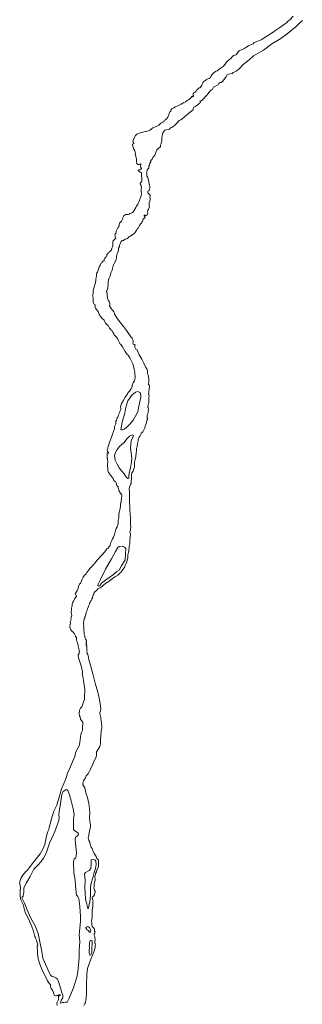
# Model space of a CAD drawing. Header units: metres. Extents: x 222609 to 404409, y 8547781 to 8795234.
# Tile 33 of 39: x 395251 to 395839, y 8597309 to 8599356. Entities that reach past the tile are written whole.
import ezdxf

# ---------------------------------------------------------------- set-up
doc = ezdxf.new("R2010")
doc.units = ezdxf.units.M
doc.layers.add('01. RIO', color=7, linetype='Continuous', lineweight=5, true_color=0x2776bb)

# ---------------------------------------------------------------- blocks, each defined once
blk = doc.blocks.new('REIORORI')
at = {"layer": '01. RIO', "color": 152, "linetype": 'Continuous', "lineweight": 15, "true_color": 0x2776bb, "flags": 128}
for points in [[(395328.7, 8597306.5), (395328.1, 8597311.2), (395328.6, 8597313.3), (395330.1, 8597316.2), (395331.2, 8597319), (395331.8, 8597321.5), (395331.5, 8597323.4), (395331.8, 8597325.4), (395332.8, 8597327.1), (395333.4, 8597327.5), (395334.1, 8597327.6), (395334.9, 8597327.8), (395334.9, 8597328.4), (395333.9, 8597328.5), (395333, 8597328.6), (395332, 8597328.4), (395331.4, 8597327.7), (395330.8, 8597327.3), (395330.1, 8597327.2), (395329.2, 8597327.5), (395328.5, 8597327.5), (395327.7, 8597327.2), (395326.9, 8597326.7), (395325.9, 8597326.5), (395325, 8597326.5), (395323.6, 8597327.1), (395322.7, 8597328.2), (395321.8, 8597330.7), (395321, 8597333.6), (395319, 8597338.1), (395316.5, 8597341.6), (395315.4, 8597344.2), (395314.8, 8597346.4), (395314.6, 8597347.8), (395315.1, 8597348.5), (395315, 8597349.3), (395314.2, 8597350.1), (395313.6, 8597350.7), (395312.6, 8597352.2), (395311.6, 8597353.9), (395308.7, 8597358), (395305.5, 8597364.3), (395297.9, 8597378.7), (395292.9, 8597392.3), (395289.1, 8597403.5), (395287.6, 8597413.8), (395288, 8597417.9), (395287.6, 8597422.1), (395286.8, 8597425.9), (395287.3, 8597429.8), (395288.1, 8597431.8), (395287.6, 8597434.3), (395287.1, 8597437.7), (395285.4, 8597442), (395284.5, 8597445), (395283.3, 8597447.7), (395282.3, 8597449.7), (395281.3, 8597452.8), (395279.7, 8597460.9), (395276.1, 8597471), (395268.4, 8597487.9), (395263, 8597498.6), (395261, 8597505.1), (395257.6, 8597516.2), (395253.3, 8597526.5), (395251.9, 8597534.1), (395251.4, 8597540.1), (395251.4, 8597546.6), (395252, 8597550.2), (395251.5, 8597556.6), (395250.6, 8597561.6), (395253, 8597570.6), (395257.2, 8597577.3), (395263.4, 8597584.8), (395266.5, 8597587.3), (395270.6, 8597592.5), (395279.5, 8597604.3), (395293.5, 8597622.1), (395299, 8597631.2), (395302.7, 8597641.5), (395304.8, 8597651.4), (395306.6, 8597659.5), (395309.1, 8597668.1), (395311.5, 8597672.3), (395312.3, 8597676.8), (395318.2, 8597699.1), (395321.8, 8597710.2), (395327.8, 8597723), (395333.9, 8597744.4), (395337.5, 8597757.2), (395342.3, 8597768), (395346.2, 8597776.2), (395347.7, 8597780), (395348.7, 8597784.2), (395350.4, 8597789.9), (395355.1, 8597799.1), (395356.4, 8597803.3), (395357.8, 8597806.6), (395365.6, 8597824), (395367.2, 8597831.9), (395368.6, 8597836.4), (395374.7, 8597846.6), (395375.6, 8597853.4), (395376.9, 8597858.5), (395377.1, 8597864.6), (395378.1, 8597869.7), (395379.3, 8597874.1), (395381.2, 8597877.9), (395381.4, 8597885.5), (395382.3, 8597892.3), (395382.3, 8597895.4), (395379.1, 8597899), (395377.4, 8597901.7), (395376.5, 8597906.4), (395375.4, 8597908.9), (395374.3, 8597912.9), (395375.1, 8597920.3), (395377, 8597924.6), (395379.7, 8597927.6), (395381.4, 8597931), (395383.1, 8597935.8), (395385.3, 8597943.3), (395385.9, 8597950.9), (395386.3, 8597957.6), (395386, 8597962.8), (395385.6, 8597969.2), (395384.9, 8597972.8), (395383.4, 8597982.3), (395382.1, 8597990.3), (395380.8, 8597995.3), (395381.5, 8597997.2), (395381.5, 8598000.2), (395379.3, 8598010.1), (395376.8, 8598019.2), (395374.1, 8598027.4), (395373.1, 8598029.1), (395372.9, 8598031), (395372.6, 8598032.4), (395372.2, 8598034.2), (395372.4, 8598035.2), (395372.9, 8598036.4), (395373.6, 8598037.4), (395374.3, 8598038.2), (395374.8, 8598039.8), (395374.8, 8598041.4), (395374.9, 8598043.2), (395374.4, 8598044.9), (395373.7, 8598046.9), (395373.5, 8598048.4), (395373.7, 8598049.7), (395373.1, 8598050.7), (395372.4, 8598052.2), (395372.6, 8598053.7), (395372.8, 8598055), (395372.5, 8598056.3), (395371.7, 8598057.3), (395370.9, 8598060), (395370.4, 8598062.8), (395369.9, 8598064.1), (395369, 8598065.6), (395368.8, 8598067.1), (395369.1, 8598068.5), (395369.2, 8598069.7), (395369, 8598071.3), (395368.1, 8598072.5), (395367.2, 8598074), (395366.6, 8598075.2), (395366.2, 8598076.2), (395365.6, 8598077.7), (395364.5, 8598079.3), (395361.4, 8598083), (395359.9, 8598084.3), (395358.4, 8598085.9), (395357.3, 8598087.4), (395356.2, 8598088.9), (395355.6, 8598090.9), (395355.2, 8598093), (395355.4, 8598094.8), (395355.5, 8598096.4), (395355.2, 8598097.6), (395355.5, 8598098.9), (395356.3, 8598101.7), (395356.1, 8598103.8), (395356.2, 8598105.5), (395357.3, 8598106.6), (395357.7, 8598108.5), (395357.3, 8598110.3), (395357.5, 8598112.9), (395358.3, 8598115), (395359.1, 8598117.3), (395358.7, 8598119.8), (395358.2, 8598121.6), (395357.9, 8598123), (395358.1, 8598126.1), (395358.4, 8598127.4), (395358.2, 8598128.8), (395358.3, 8598130.6), (395358.7, 8598132.9), (395359.3, 8598134.7), (395359.9, 8598137.3), (395360.2, 8598140.8), (395360.6, 8598143.6), (395361.9, 8598146), (395365, 8598150.8), (395365.7, 8598152.6), (395366.8, 8598154.4), (395368.3, 8598155.9), (395369, 8598157.1), (395368.9, 8598158.3), (395367.9, 8598159.4), (395367.2, 8598160.3), (395366.6, 8598161.6), (395366.3, 8598162.9), (395367.3, 8598164.7), (395370.8, 8598169.9), (395372.4, 8598172.8), (395372.6, 8598175.1), (395373, 8598177.3), (395374.1, 8598180), (395375.5, 8598182.3), (395377, 8598184.7), (395378.6, 8598187.3), (395380.3, 8598191.1), (395382.6, 8598197), (395384.5, 8598199.3), (395385.8, 8598201), (395387.6, 8598202.4), (395389, 8598204.2), (395390.7, 8598207), (395391.7, 8598208.9), (395393.7, 8598210.9), (395395.2, 8598212.6), (395396.8, 8598214.7), (395402.7, 8598221.5), (395406.2, 8598225.7), (395412.2, 8598232), (395419.9, 8598240.9), (395427.8, 8598249.9), (395432.1, 8598255.6), (395434, 8598256.9), (395435.5, 8598258.2), (395436.5, 8598259.9), (395438.1, 8598262.1), (395438.9, 8598264), (395439.5, 8598266.4), (395440.1, 8598268.8), (395441, 8598270.7), (395442.2, 8598272.9), (395443.4, 8598275.1), (395444, 8598276.7), (395445.7, 8598280.1), (395446.4, 8598281.8), (395447.1, 8598283.7), (395448.3, 8598286.7), (395449.1, 8598288.8), (395450.4, 8598294.3), (395451, 8598295.8), (395451.5, 8598298.1), (395453.3, 8598301.5), (395454.4, 8598303.8), (395455, 8598305.2), (395455.3, 8598306.5), (395455.4, 8598308.4), (395455.6, 8598310.6), (395455.4, 8598312.6), (395455.5, 8598314.9), (395457.2, 8598320), (395457.3, 8598322.6), (395457.3, 8598324.9), (395457.3, 8598327.9), (395457.7, 8598331.1), (395457.9, 8598332.4), (395458.8, 8598335), (395459.4, 8598336.9), (395460.1, 8598339.4), (395460.2, 8598341), (395460.3, 8598343), (395460.3, 8598348.1), (395460.5, 8598349.7), (395461.3, 8598351.6), (395461.7, 8598352.4), (395461.9, 8598353.5), (395462, 8598355.2), (395462, 8598356.9), (395462.3, 8598358.9), (395462.5, 8598360.6), (395462.9, 8598362.1), (395463.3, 8598364.8), (395463.3, 8598366.7), (395463.3, 8598368.1), (395462.6, 8598369.4), (395462, 8598369.9), (395461, 8598370.5), (395460.1, 8598371.6), (395459.8, 8598372.7), (395459.2, 8598373.9), (395458.4, 8598375.2), (395457.4, 8598376.9), (395456.8, 8598379.1), (395456.1, 8598380.8), (395455.9, 8598383), (395455.4, 8598384.9), (395454.5, 8598386.2), (395453.5, 8598387.2), (395452.7, 8598387.9), (395452.3, 8598389.4), (395452.1, 8598391), (395451.4, 8598392.9), (395450.6, 8598394.5), (395449.9, 8598395.7), (395449.2, 8598396.2), (395447.2, 8598397.3), (395446.4, 8598398.3), (395446.1, 8598399.6), (395445.7, 8598400.5), (395445.5, 8598401.5), (395444.7, 8598402.5), (395444.1, 8598403.7), (395443.5, 8598404.6), (395442.2, 8598405.9), (395439.6, 8598409), (395438.8, 8598410.6), (395437.6, 8598412.1), (395436.7, 8598412.9), (395435.5, 8598414.6), (395434.8, 8598416.8), (395434.3, 8598419.4), (395434.3, 8598422), (395434.2, 8598424.1), (395433.8, 8598426.2), (395433.7, 8598427.7), (395433.6, 8598428.8), (395433.8, 8598433.1), (395434.1, 8598435.4), (395434.2, 8598437), (395434.1, 8598438.3), (395433.7, 8598439.7), (395433.6, 8598441.1), (395433.4, 8598442.8), (395433, 8598444), (395432.9, 8598446.3), (395432.9, 8598448.8), (395432.9, 8598450.2), (395432.9, 8598451.5), (395432.9, 8598452.5), (395432.6, 8598453.5), (395432.9, 8598454.6), (395433.4, 8598455.1), (395434, 8598455.1), (395434.1, 8598455.1), (395434.6, 8598454.7), (395435, 8598454.6), (395435.7, 8598455), (395435.8, 8598455.8), (395435.3, 8598456.3), (395434.8, 8598456.7), (395434, 8598457.3), (395433.2, 8598458.4), (395432.9, 8598460), (395432.9, 8598461.8), (395433.5, 8598462.9), (395434, 8598464.6), (395434.3, 8598466.1), (395435.1, 8598468.3), (395436, 8598472.8), (395437.8, 8598477.4), (395439.8, 8598482.4), (395442.8, 8598490.4), (395443.9, 8598494.6), (395445.9, 8598499.9), (395446.7, 8598501.7), (395447.6, 8598504), (395447.8, 8598505.7), (395447.8, 8598507.8), (395447.8, 8598510), (395449.7, 8598512.8), (395450.5, 8598516.1), (395451.1, 8598519.2), (395451.1, 8598521.6), (395451.9, 8598523.5), (395453, 8598526), (395453.7, 8598527.9), (395454.8, 8598529.6), (395455.6, 8598531.6), (395456.5, 8598534.2), (395458.7, 8598538.9), (395459.1, 8598541.3), (395460.4, 8598543.9), (395461, 8598545.5), (395461.3, 8598547), (395461.1, 8598548.4), (395460.8, 8598549.5), (395460.6, 8598550.8), (395461, 8598552.9), (395462.9, 8598557.8), (395465.9, 8598563.9), (395470.5, 8598571.4), (395473.9, 8598576.1), (395474.2, 8598577), (395475.1, 8598578.7), (395477.2, 8598581.9), (395479.1, 8598583.7), (395480.9, 8598585.8), (395482.4, 8598588), (395484.5, 8598592.5), (395484.7, 8598594.6), (395484.8, 8598596.2), (395485.4, 8598598.3), (395487, 8598601), (395488.3, 8598602.8), (395489.5, 8598605), (395490.4, 8598607.8), (395491.2, 8598612.1), (395491, 8598615.3), (395490.7, 8598617.9), (395490.4, 8598620.2), (395490.2, 8598623), (395489.7, 8598625.8), (395489.2, 8598628.7), (395488.5, 8598631.9), (395487, 8598638.8), (395485.5, 8598641.7), (395484.3, 8598644.4), (395483, 8598647.2), (395481.7, 8598650), (395479.9, 8598653.1), (395476.3, 8598658.2), (395474.3, 8598659.9), (395473.2, 8598661.8), (395471.9, 8598664), (395470.3, 8598666.3), (395465, 8598676.1), (395461.9, 8598680.1), (395460.8, 8598681.3), (395459.4, 8598682.4), (395458.4, 8598683.9), (395456.4, 8598688.6), (395454, 8598693.3), (395450.5, 8598697.2), (395449.2, 8598698.7), (395447.7, 8598700.7), (395446.6, 8598702.7), (395445.4, 8598705), (395442.4, 8598709.9), (395440.7, 8598711.5), (395438.8, 8598713.2), (395437.6, 8598714.4), (395436.8, 8598716.3), (395436.2, 8598717.9), (395435.3, 8598719.4), (395434.2, 8598720.5), (395433, 8598721.5), (395432, 8598722.4), (395430.4, 8598723.9), (395429.5, 8598725.4), (395426.5, 8598731.3), (395425.1, 8598732.8), (395423, 8598734), (395421.8, 8598735.2), (395419.1, 8598739.1), (395417.9, 8598740.2), (395417.3, 8598740.9), (395417.1, 8598742.1), (395417, 8598743.1), (395416.3, 8598744), (395415.6, 8598745.2), (395415, 8598746.6), (395414.6, 8598747.8), (395413.9, 8598749.3), (395413, 8598750.7), (395410.7, 8598753.6), (395409.4, 8598755.3), (395408.5, 8598755.6), (395408, 8598756.6), (395407.9, 8598758.5), (395408, 8598760.6), (395407.5, 8598762.2), (395406.9, 8598763.4), (395406.3, 8598764.5), (395405, 8598765.4), (395404.4, 8598766.8), (395403.9, 8598768.3), (395403.5, 8598770.6), (395403.5, 8598775.5), (395403.4, 8598778), (395403, 8598780.2), (395402.6, 8598782.2), (395402.8, 8598784.2), (395403.3, 8598786.4), (395403.9, 8598792), (395404.6, 8598795.9), (395404.9, 8598798), (395405.8, 8598800), (395406.5, 8598802.4), (395407.6, 8598807), (395408.5, 8598810.1), (395408.9, 8598813.7), (395409, 8598816), (395410.1, 8598820.2), (395410.4, 8598822.6), (395410.7, 8598824.3), (395410.7, 8598828.1), (395411.4, 8598829.6), (395412.7, 8598831.4), (395413.2, 8598833), (395413.9, 8598835.3), (395416.2, 8598841.6), (395417, 8598843.7), (395418.1, 8598845.9), (395419.1, 8598847.9), (395419.8, 8598849), (395420.7, 8598849.8), (395421.9, 8598851), (395422.8, 8598852.4), (395423.4, 8598853.4), (395424.1, 8598853.8), (395425.7, 8598854.9), (395426.2, 8598855.3), (395426.3, 8598855.7), (395426.2, 8598856.3), (395426.2, 8598857), (395426.7, 8598857.8), (395427.8, 8598858.7), (395427.9, 8598859.4), (395428.1, 8598860.6), (395429.3, 8598861.4), (395430.3, 8598862.3), (395431.4, 8598863.2), (395431.8, 8598864.1), (395431.8, 8598865.3), (395432, 8598866.6), (395432.3, 8598867.8), (395432.9, 8598868.7), (395433.6, 8598869.5), (395434.4, 8598869.9), (395435.1, 8598870.6), (395435.8, 8598871.7), (395437.4, 8598872.8), (395437.7, 8598873.6), (395438.2, 8598874.2), (395439.3, 8598874.8), (395440.2, 8598875.4), (395441.6, 8598877.6), (395442, 8598878.8), (395442.5, 8598879.5), (395442.7, 8598880.8), (395443.3, 8598882.3), (395444.1, 8598883.8), (395444.5, 8598885.5), (395444.6, 8598886.8), (395444.9, 8598888.3), (395444.9, 8598891.2), (395444.6, 8598892.3), (395444.3, 8598893.2), (395444.7, 8598894.4), (395445.4, 8598896), (395446.6, 8598897.3), (395449, 8598900), (395450.5, 8598901.1), (395450.4, 8598901.9), (395449.7, 8598902.9), (395449.2, 8598903.8), (395449.2, 8598906.2), (395449.1, 8598909), (395449.7, 8598910.2), (395450.5, 8598911.7), (395450.8, 8598912.5), (395451.2, 8598914.3), (395451.8, 8598916.1), (395452.1, 8598917.8), (395453.4, 8598920.3), (395454.8, 8598923), (395457.2, 8598925.7), (395457.9, 8598928), (395458.1, 8598930.4), (395458.8, 8598933), (395459.8, 8598934.1), (395461.4, 8598935.4), (395462.3, 8598937.4), (395464.6, 8598941.6), (395465.4, 8598943.9), (395467.2, 8598948), (395471.1, 8598950.9), (395473.3, 8598951.2), (395476, 8598951.2), (395478.5, 8598951.9), (395480.2, 8598953.3), (395482.8, 8598953.7), (395484.3, 8598954.3), (395485.9, 8598955.5), (395488.1, 8598958.6), (395490.3, 8598962.3), (395492.3, 8598965.2), (395494.1, 8598968.3), (395496.7, 8598972.6), (395498.3, 8598975.4), (395499.5, 8598978.6), (395503.4, 8598989.7), (395504, 8598995.1), (395503.8, 8598998.4), (395503.8, 8599003.5), (395504, 8599007.6), (395503.6, 8599010.7), (395501.9, 8599012.7), (395501.5, 8599013.7), (395501.5, 8599015.6), (395503.1, 8599017.4), (395504, 8599018.7), (395504.9, 8599021.3), (395505.2, 8599024.8), (395505.1, 8599027.5), (395504.6, 8599030.7), (395504.4, 8599033.2), (395504.4, 8599035.4), (395504, 8599037.5), (395502.5, 8599038.9), (395500.3, 8599039.8), (395498.6, 8599040.8), (395497.5, 8599041.6), (395497.3, 8599043), (395498.6, 8599043.6), (395500.5, 8599043.6), (395503, 8599045.3), (395504.3, 8599046.3), (395504.2, 8599047.3), (395502.8, 8599049), (395502, 8599050.1), (395501.9, 8599052), (395502.6, 8599053.5), (395503, 8599055.3), (395502.2, 8599056.2), (395501.2, 8599055.8), (395500.2, 8599055), (395499.3, 8599054.6), (395497.7, 8599054.6), (395496.3, 8599054.9), (395494.5, 8599057), (395493.7, 8599060.9), (395493.9, 8599066.5), (395492.9, 8599069), (395492.3, 8599071.8), (395491.2, 8599077.8), (395491.5, 8599079.8), (395490.4, 8599082.3), (395489.4, 8599083.1), (395489.4, 8599084.5), (395489.5, 8599085.4), (395488.6, 8599086.9), (395487.4, 8599087.7), (395486.9, 8599090.7), (395485.4, 8599095.7), (395485.8, 8599097.3), (395487.2, 8599098.2), (395488.1, 8599098.5), (395488.1, 8599099.8), (395486.7, 8599101.4), (395486.1, 8599102.7), (395489.3, 8599110.5), (395491.6, 8599114.9), (395494.8, 8599118.3), (395502.3, 8599120.9), (395509, 8599122.7), (395511.6, 8599123.7), (395513.5, 8599123.7), (395516.2, 8599124), (395518.6, 8599124.7), (395521.6, 8599126.1), (395524.4, 8599128.2), (395527.7, 8599131), (395531.1, 8599132.4), (395534.8, 8599133.6), (395537.3, 8599135.1), (395540.5, 8599136.6), (395542.7, 8599138.5), (395544.8, 8599140.7), (395548.5, 8599142.6), (395550.5, 8599144.6), (395551.9, 8599146.8), (395554.5, 8599148.1), (395557.2, 8599150.5), (395559, 8599153.5), (395560.9, 8599158.5), (395561.6, 8599161.1), (395563.5, 8599164.7), (395565.1, 8599166.1), (395565.7, 8599167.8), (395567.6, 8599170.7), (395571.7, 8599173), (395575.3, 8599174.6), (395578.7, 8599176.2), (395587.2, 8599180.3), (395590.1, 8599182.4), (395592.4, 8599184), (395596.1, 8599185.4), (395598.1, 8599186.7), (395599.6, 8599188.1), (395601.9, 8599189.6), (395605.2, 8599191.5), (395607.2, 8599193.4), (395609, 8599196.6), (395609.7, 8599196.8), (395610.5, 8599196.1), (395611, 8599195.7), (395611.9, 8599195.9), (395612.5, 8599197.2), (395612.5, 8599198.4), (395611.8, 8599199.3), (395611.5, 8599200.4), (395612, 8599202.1), (395614.1, 8599204.7), (395616.1, 8599205.2), (395617.2, 8599206.5), (395618.1, 8599208.1), (395619, 8599209.6), (395620.6, 8599210.6), (395621.7, 8599211.8), (395623.2, 8599213.3), (395625.7, 8599214.6), (395627.3, 8599215.8), (395628.4, 8599218), (395629.7, 8599220.2), (395631.4, 8599222.6), (395632.6, 8599226), (395634.5, 8599228.2), (395637.4, 8599229.8), (395639.5, 8599231.4), (395642.7, 8599232.7), (395645.2, 8599233.9), (395647.2, 8599235), (395648.6, 8599237.8), (395650.7, 8599241.1), (395653.4, 8599244.1), (395655.4, 8599246.5), (395658.4, 8599248.6), (395661.5, 8599249.6), (395665.3, 8599252.2), (395668.1, 8599254.5), (395670.5, 8599255.6), (395674.6, 8599258.8), (395678.3, 8599263.2), (395681.6, 8599267.4), (395683.7, 8599270.2), (395687.6, 8599273.5), (395691.1, 8599275.8), (395693.4, 8599278.5), (395696, 8599281.2), (395698.3, 8599282.3), (395701.1, 8599283.1), (395704.4, 8599286.8), (395705.5, 8599289.1), (395707.3, 8599291.3), (395710.4, 8599292.6), (395712.6, 8599293.6), (395717.3, 8599295.4), (395721.5, 8599298.4), (395726.9, 8599301.5), (395730, 8599303.2), (395737, 8599305.8), (395739.2, 8599308.4), (395743.2, 8599310.2), (395753.4, 8599314.4), (395765.2, 8599321.9), (395778.5, 8599330.1), (395782.2, 8599333.1), (395794.2, 8599340.8), (395802.2, 8599346.7), (395806.4, 8599349.8), (395809, 8599352.7), (395813.1, 8599355.7), (395820.4, 8599363.2)], [(395384.3, 8597306.6), (395386.4, 8597310.6), (395387.6, 8597312.5), (395388.7, 8597316.9), (395389.6, 8597329.2), (395389.8, 8597349.4), (395390.8, 8597371.6), (395391.7, 8597383.7), (395393.6, 8597389.7), (395395.1, 8597392.9), (395399, 8597402.7), (395405.6, 8597419.1), (395407.7, 8597426.4), (395408.1, 8597430.8), (395408.2, 8597432.5), (395407.5, 8597434.3), (395407.5, 8597435.3), (395407.4, 8597436), (395407, 8597437), (395407.4, 8597440.1), (395407.9, 8597442.1), (395408, 8597443.9), (395408, 8597445.1), (395407.3, 8597446.2), (395406.9, 8597447.5), (395407.1, 8597449.7), (395406.9, 8597450.2), (395406.1, 8597451.3), (395405.9, 8597452.9), (395405.7, 8597455.2), (395406.9, 8597456.9), (395407.4, 8597458.4), (395407.5, 8597459.5), (395406.7, 8597461.1), (395406.5, 8597462), (395406.5, 8597463.5), (395406.3, 8597464.9), (395405.6, 8597466.7), (395404.4, 8597468), (395403.1, 8597469.1), (395401.4, 8597470.9), (395400.8, 8597474.4), (395400.9, 8597476.5), (395400.9, 8597477.3), (395400.5, 8597481.9), (395401.5, 8597490.2), (395401.7, 8597497.3), (395401.6, 8597504.2), (395402.8, 8597513.3), (395402.9, 8597517.4), (395403.2, 8597521), (395403.4, 8597523.9), (395403.2, 8597525.3), (395402.6, 8597526.8), (395402.1, 8597528.5), (395401.9, 8597530.1), (395402.5, 8597532.2), (395403.4, 8597532.9), (395404.6, 8597533.5), (395405.3, 8597534.8), (395406.4, 8597536.7), (395407.7, 8597543.1), (395407.7, 8597544.4), (395406.6, 8597546.5), (395405.9, 8597547.9), (395405.3, 8597550.8), (395405.5, 8597554.2), (395405.8, 8597556.7), (395405.8, 8597559.1), (395406.2, 8597561.6), (395407, 8597564.7), (395407.7, 8597567), (395407.7, 8597569.1), (395407, 8597573.6), (395406.9, 8597575.1), (395408.2, 8597578.5), (395408.7, 8597581), (395410.3, 8597584.3), (395411.2, 8597587.8), (395414.6, 8597595.7), (395414.5, 8597598.6), (395414.7, 8597602.4), (395414.7, 8597606.2), (395413.8, 8597609.8), (395411.6, 8597612.1), (395409.6, 8597616.1), (395405.7, 8597622.4), (395403.4, 8597627.1), (395402.5, 8597630), (395401.4, 8597632.7), (395399.2, 8597635.6), (395398.2, 8597639), (395397.7, 8597642.4), (395396.4, 8597645.9), (395394.9, 8597649.2), (395393.6, 8597652.1), (395393.4, 8597654.8), (395394, 8597657.9), (395394.4, 8597660.5), (395395.8, 8597669.5), (395397, 8597673.3), (395398.1, 8597676.9), (395398.3, 8597681.9), (395397.6, 8597685.2), (395396.7, 8597689.5), (395396.2, 8597696.3), (395396.7, 8597707), (395396, 8597715.5), (395394.8, 8597726.3), (395391.6, 8597739.2), (395388.1, 8597748.4), (395387, 8597755.8), (395386.1, 8597758.8), (395385, 8597761.3), (395383.7, 8597763.3), (395382.1, 8597765.3), (395381.9, 8597768), (395383.5, 8597773.8), (395385.5, 8597776.8), (395387.9, 8597779.6), (395388.9, 8597783.9), (395391.9, 8597786.6), (395394, 8597789.5), (395397.9, 8597797.5), (395402.4, 8597806.9), (395406.9, 8597817.9), (395409.7, 8597822.5), (395410.8, 8597827.5), (395410.4, 8597831.4), (395410.3, 8597833.7), (395413.5, 8597837.9), (395417.2, 8597844.9), (395418.9, 8597850.8), (395419.1, 8597859), (395420.4, 8597876.5), (395421.7, 8597883.5), (395421.8, 8597888.4), (395421.3, 8597892.7), (395420.4, 8597898.5), (395419.2, 8597909.1), (395417.6, 8597912.5), (395417.6, 8597915.7), (395418.8, 8597919.3), (395419.4, 8597922.6), (395419, 8597929.6), (395416.9, 8597942.4), (395413.5, 8597957.6), (395407.7, 8597976.9), (395402.7, 8597995.8), (395396.7, 8598019.1), (395394.9, 8598025.3), (395393.8, 8598031), (395392.5, 8598036.1), (395391.4, 8598038), (395390.8, 8598039.2), (395390.8, 8598040), (395391, 8598040.8), (395391, 8598041.8), (395390.7, 8598043), (395390.2, 8598044.9), (395390.3, 8598046.4), (395390.7, 8598047.1), (395390.5, 8598048), (395390.3, 8598048.9), (395390.2, 8598049.7), (395390.4, 8598051), (395390.7, 8598051.9), (395390.6, 8598053), (395390.2, 8598054.1), (395389.3, 8598055.4), (395388.8, 8598056.2), (395388.8, 8598057.3), (395389.5, 8598057.9), (395389.6, 8598058.6), (395389.4, 8598059.4), (395389.4, 8598060.3), (395389.9, 8598061), (395389.6, 8598062.1), (395389.3, 8598063.2), (395389.3, 8598064), (395389.7, 8598064.8), (395389.7, 8598065.7), (395389.3, 8598066.7), (395388.7, 8598067.6), (395387.2, 8598070.2), (395386.6, 8598072.1), (395386.4, 8598073.5), (395386.1, 8598074.9), (395385.4, 8598076.5), (395385, 8598077.6), (395385, 8598079.3), (395384.9, 8598082.2), (395384.6, 8598084), (395384.4, 8598085.4), (395384, 8598086.7), (395384.2, 8598087.8), (395384.2, 8598089.2), (395383.9, 8598092.6), (395383.8, 8598094.3), (395384, 8598095.7), (395383.9, 8598097.2), (395383.5, 8598098.3), (395383.4, 8598100.3), (395383.3, 8598102.3), (395384.1, 8598105.6), (395384.2, 8598107.1), (395384.6, 8598109), (395384.9, 8598110.2), (395386, 8598111.6), (395386.4, 8598112.6), (395386.5, 8598113.5), (395386.6, 8598114.5), (395387.1, 8598115), (395387.4, 8598116.3), (395387.6, 8598117.4), (395388.2, 8598119.3), (395388.5, 8598121.1), (395388.8, 8598122.8), (395389.8, 8598125.7), (395391.4, 8598128.5), (395391.8, 8598130.1), (395392.1, 8598131), (395392.3, 8598132.2), (395393.9, 8598136.2), (395394.7, 8598138.4), (395395.4, 8598139.8), (395396, 8598141.9), (395397, 8598144), (395397.6, 8598145.1), (395398.4, 8598146), (395398.8, 8598147.3), (395399.1, 8598148.4), (395400, 8598149.4), (395400.8, 8598150.5), (395401.2, 8598151.8), (395402, 8598153.6), (395402.5, 8598155.4), (395403, 8598157.3), (395403.8, 8598159.4), (395404.7, 8598161.6), (395405.8, 8598164.9), (395407.7, 8598167.1), (395410, 8598168.5), (395411.5, 8598170.1), (395413.7, 8598172.5), (395415.7, 8598173.7), (395417.9, 8598175.1), (395422.4, 8598177.4), (395426.8, 8598181.5), (395429.4, 8598183.6), (395432, 8598185.7), (395433.9, 8598186.9), (395435.5, 8598187.9), (395437.9, 8598189.6), (395440.6, 8598191.5), (395444.1, 8598194.2), (395450.4, 8598198.1), (395455, 8598201), (395458.8, 8598204.3), (395461.9, 8598207.4), (395465.6, 8598212.9), (395468.7, 8598217.4), (395470.3, 8598221), (395471.6, 8598224.1), (395473.4, 8598229.2), (395475.1, 8598234.9), (395475.6, 8598237.3), (395475.6, 8598238.3), (395475.6, 8598240.5), (395476.1, 8598243.6), (395476.4, 8598246), (395476.9, 8598248.9), (395477.7, 8598250.8), (395477.7, 8598253.4), (395478.7, 8598258.4), (395478.8, 8598259.9), (395478.7, 8598261.6), (395479.1, 8598263.9), (395479.8, 8598265.6), (395480.3, 8598267.1), (395480.3, 8598272.4), (395480.8, 8598280.3), (395481.2, 8598286.3), (395480.8, 8598288.7), (395480.3, 8598291.3), (395481.1, 8598294.6), (395481.5, 8598296.9), (395482.1, 8598302.9), (395481.7, 8598306.5), (395481.7, 8598311.5), (395481.4, 8598317.3), (395481.5, 8598319.6), (395481.8, 8598321), (395481.2, 8598323.1), (395480.8, 8598325.6), (395480.7, 8598329.3), (395480.4, 8598331.5), (395480, 8598332.9), (395480, 8598337.4), (395480.2, 8598344.8), (395479.5, 8598350.9), (395479.6, 8598357.8), (395479.6, 8598364.4), (395479.1, 8598373.1), (395478.9, 8598380), (395479.6, 8598384.6), (395481.4, 8598389.3), (395482.5, 8598391.5), (395482.9, 8598394), (395483.1, 8598397.9), (395483.6, 8598400.8), (395483.3, 8598403.1), (395483.2, 8598405.6), (395483.7, 8598409.7), (395484.4, 8598413.8), (395486.6, 8598417.6), (395487.8, 8598420.2), (395488.4, 8598422.3), (395488.9, 8598424.1), (395489.5, 8598426), (395489.6, 8598428.4), (395489.5, 8598432.2), (395489.5, 8598436.1), (395491, 8598441.9), (395492, 8598444.8), (395492.4, 8598447.4), (395492.7, 8598450.2), (395493.2, 8598453.6), (395494, 8598461.9), (395494.1, 8598465), (395494.4, 8598466.3), (395495.2, 8598467.8), (395495.5, 8598469.9), (395496.8, 8598478.4), (395497.1, 8598480), (395497.6, 8598482.7), (395499.7, 8598488.3), (395501.3, 8598490.9), (395502.7, 8598493.8), (395503.4, 8598496.4), (395505.4, 8598497.8), (395506.8, 8598499.1), (395508.7, 8598502.1), (395510.9, 8598507.4), (395512, 8598511.1), (395513.3, 8598514.1), (395514, 8598516.2), (395514.4, 8598518.9), (395515.3, 8598522.6), (395516.2, 8598524.1), (395517.1, 8598524.9), (395517.1, 8598526.4), (395516.5, 8598527), (395516, 8598527.5), (395515.9, 8598528.5), (395516, 8598529.5), (395516, 8598530.1), (395515.9, 8598531.1), (395516.2, 8598531.9), (395516.3, 8598533.2), (395516.3, 8598534.1), (395516.5, 8598535.5), (395517.2, 8598537.1), (395517.8, 8598538.2), (395518.3, 8598539.6), (395518.4, 8598541.2), (395518.6, 8598542.7), (395517.9, 8598544.9), (395518.7, 8598547.3), (395518.6, 8598548.5), (395518, 8598549.8), (395517.5, 8598550.6), (395517.2, 8598551.5), (395517.4, 8598552.2), (395517.8, 8598552.5), (395518.3, 8598553.7), (395518.4, 8598555.5), (395518.7, 8598557.2), (395519.3, 8598560.1), (395519.7, 8598561.7), (395519.7, 8598563.5), (395519.4, 8598570.3), (395519.9, 8598574.5), (395519.7, 8598576.1), (395518.7, 8598577), (395518.9, 8598578.4), (395519.4, 8598579.5), (395519.7, 8598580.7), (395519.7, 8598582.3), (395519.5, 8598583.6), (395519.6, 8598585.3), (395520.2, 8598586.8), (395520.4, 8598588.8), (395520.9, 8598592.4), (395520.9, 8598594.4), (395520.1, 8598596), (395519.5, 8598597), (395519.2, 8598597.8), (395518.7, 8598598.6), (395518.7, 8598599.6), (395519.2, 8598600.1), (395519.5, 8598601.8), (395519.5, 8598607.9), (395519.2, 8598613.9), (395518.9, 8598615.3), (395517.7, 8598618.3), (395516.9, 8598621.1), (395516.8, 8598624.8), (395516.4, 8598627.7), (395515.5, 8598630), (395513.6, 8598632.6), (395509.2, 8598641.8), (395504.9, 8598650.4), (395499.4, 8598659), (395495.7, 8598667.7), (395495.1, 8598669.3), (395493.7, 8598670.3), (395492.5, 8598670.9), (395491.6, 8598672.3), (395491.2, 8598674.1), (395490.6, 8598675.3), (395490, 8598676.2), (395490.6, 8598677.5), (395490.7, 8598678.1), (395490.9, 8598679.2), (395490.7, 8598680.2), (395489.7, 8598681), (395488.3, 8598681), (395486.8, 8598681.2), (395486, 8598682.7), (395487.1, 8598685.2), (395487.1, 8598686.8), (395487, 8598688.1), (395486.5, 8598690.2), (395485.5, 8598691.9), (395484.7, 8598693.9), (395482.2, 8598696.8), (395479, 8598701.1), (395472.7, 8598709.8), (395466.5, 8598717.8), (395458.2, 8598728.4), (395451.2, 8598737.9), (395448.4, 8598744), (395448, 8598746.1), (395446.5, 8598748.6), (395445.1, 8598750.9), (395443.1, 8598752.8), (395440.9, 8598755.5), (395439.9, 8598757.7), (395438.7, 8598759), (395437.8, 8598760.4), (395438.1, 8598762.4), (395438.2, 8598764.6), (395438, 8598766.9), (395437.7, 8598769.1), (395436.2, 8598770.9), (395435.3, 8598771.6), (395434.1, 8598775.2), (395433.6, 8598776.6), (395433.6, 8598777.6), (395433.7, 8598778.9), (395433.8, 8598780.1), (395433.1, 8598781.7), (395432.5, 8598782.3), (395432.7, 8598783.2), (395433, 8598784.1), (395432.9, 8598785.3), (395432.9, 8598788), (395432.4, 8598789.2), (395431.6, 8598790.1), (395431.4, 8598791.4), (395431.8, 8598792.9), (395432.3, 8598793.8), (395433.2, 8598794.6), (395433.5, 8598796.1), (395433.9, 8598797.9), (395434, 8598800.3), (395434.2, 8598802.1), (395434.8, 8598804.2), (395434.7, 8598807), (395434.6, 8598811), (395435.5, 8598815), (395437.2, 8598818.6), (395438.5, 8598821.3), (395438.8, 8598823.8), (395439.5, 8598826), (395440.3, 8598828.1), (395440.7, 8598830), (395443.2, 8598835.3), (395444, 8598838.5), (395444.4, 8598841.3), (395445.2, 8598844.1), (395446.3, 8598846.5), (395447.5, 8598849.2), (395450.7, 8598855.2), (395451.3, 8598857.9), (395452.3, 8598862.6), (395452.3, 8598864.3), (395452.7, 8598866.9), (395453.4, 8598869.2), (395454.3, 8598870.8), (395455, 8598872.8), (395456.6, 8598876.2), (395456.7, 8598878.5), (395456.7, 8598879.7), (395456.7, 8598881), (395458.2, 8598884.7), (395458.8, 8598886.2), (395459.4, 8598888.5), (395460.1, 8598890.3), (395461.9, 8598895), (395463.1, 8598896.4), (395464.8, 8598896.6), (395466.6, 8598897.2), (395468.1, 8598898.4), (395470.5, 8598899.4), (395471.7, 8598899.5), (395473.7, 8598900.1), (395475, 8598901.2), (395476.2, 8598902.8), (395477.6, 8598904.2), (395480.2, 8598905.4), (395482.2, 8598906.4), (395483.8, 8598907.5), (395489.2, 8598911.7), (395490.9, 8598913.4), (395492, 8598915), (395492.9, 8598916.9), (395494.3, 8598918.9), (395495.9, 8598921.6), (395497.7, 8598923.3), (395499, 8598925.6), (395500.4, 8598928.2), (395502.5, 8598931.6), (395504.1, 8598933.2), (395505.2, 8598935.3), (395506.3, 8598937.3), (395507.6, 8598941.6), (395509, 8598942.6), (395509.7, 8598942.7), (395510.6, 8598942.8), (395511.4, 8598943.7), (395511.9, 8598944.3), (395512.2, 8598945.6), (395511, 8598946.2), (395510, 8598947.9), (395510, 8598949.2), (395510.5, 8598949.5), (395511.2, 8598949.6), (395511.7, 8598949.3), (395512.3, 8598949), (395513.3, 8598948.8), (395514.3, 8598948.8), (395515.1, 8598949.3), (395515.8, 8598950.9), (395516.7, 8598952), (395517.2, 8598954.1), (395517.1, 8598956), (395517.7, 8598960), (395519.2, 8598962.1), (395520.4, 8598964.5), (395520.7, 8598966.9), (395520.2, 8598969.3), (395520.4, 8598975.4), (395521.3, 8598978.6), (395522.1, 8598981.9), (395522, 8598984.1), (395521.9, 8598986.7), (395522.4, 8598989.1), (395522.1, 8598991), (395521, 8598992.5), (395519.8, 8598993.7), (395518.7, 8598994.6), (395517.7, 8598995.4), (395517.4, 8598996.4), (395517.5, 8598998.1), (395518.1, 8598999.9), (395520.2, 8599000.8), (395520.7, 8599002.8), (395521.3, 8599005.9), (395521.8, 8599009), (395521.2, 8599012.1), (395520.4, 8599015.3), (395519.4, 8599018.8), (395517.5, 8599027.7), (395516.6, 8599029.3), (395515.7, 8599030.6), (395515.5, 8599032.5), (395515.1, 8599034.1), (395515.1, 8599036.1), (395515, 8599037.9), (395515.1, 8599039.5), (395515.7, 8599040.4), (395515.9, 8599041.7), (395516, 8599043.6), (395516.6, 8599045.3), (395519.3, 8599047.6), (395519.8, 8599051.4), (395521.1, 8599053.2), (395521.3, 8599054.9), (395521.2, 8599057.2), (395523.4, 8599060), (395523.1, 8599062), (395524.2, 8599063.8), (395526.5, 8599065.9), (395527.5, 8599067.3), (395528.2, 8599069.8), (395530.2, 8599071.7), (395532, 8599074.1), (395534, 8599080), (395536.5, 8599085.1), (395539.9, 8599088.8), (395542.8, 8599090.8), (395543.9, 8599092), (395544.1, 8599094.8), (395545.2, 8599097.7), (395545.5, 8599099.8), (395546.6, 8599103.5), (395546.5, 8599106.5), (395546.6, 8599110.2), (395547.6, 8599114.2), (395548.9, 8599120.9), (395550.9, 8599123.7), (395553.1, 8599126), (395556.4, 8599127.1), (395560.5, 8599127.7), (395562.6, 8599128.4), (395564, 8599130.7), (395566, 8599131.9), (395568.6, 8599132.7), (395570.4, 8599133.7), (395572.6, 8599135.2), (395575.5, 8599138.5), (395579.7, 8599142.7), (395582.9, 8599146.4), (395586.5, 8599147.7), (395589, 8599150.1), (395593.9, 8599154.3), (395598.3, 8599157.2), (395606, 8599164.5), (395611.6, 8599168.7), (395611.9, 8599171.3), (395613.2, 8599173.8), (395615.4, 8599175.1), (395619.6, 8599177.7), (395622.7, 8599180.6), (395625.3, 8599182.5), (395626.5, 8599183.4), (395626.9, 8599184.4), (395626.6, 8599185.6), (395625.9, 8599186.9), (395626.9, 8599187.4), (395628.5, 8599187.5), (395631.2, 8599189.7), (395640.2, 8599199.1), (395642.6, 8599202.1), (395647.1, 8599207.9), (395649.7, 8599209.9), (395651.9, 8599211.1), (395652.7, 8599213.2), (395654.3, 8599215.4), (395656.9, 8599217.2), (395662.1, 8599219.6), (395664.2, 8599220.4), (395664.8, 8599221.6), (395665.4, 8599223.6), (395666.5, 8599225), (395668.3, 8599225.6), (395670.2, 8599225.6), (395672.5, 8599226.7), (395673.7, 8599227.9), (395675, 8599230), (395679.8, 8599236.5), (395682.9, 8599241.1), (395685.9, 8599242.7), (395689.1, 8599243.1), (395692.9, 8599244), (395695.4, 8599246.2), (395698.4, 8599247.4), (395701.2, 8599248.9), (395703.5, 8599250.2), (395708.6, 8599254.5), (395716.1, 8599263.1), (395728.5, 8599272.8), (395737.8, 8599280.9), (395747.1, 8599286.6), (395758.3, 8599292.3), (395766.7, 8599299.2), (395775.5, 8599306), (395794.3, 8599316.8), (395807.5, 8599326.6), (395826.2, 8599341.5), (395829.6, 8599345.3), (395835.2, 8599350.6), (395839.2, 8599354)]]:
    blk.add_lwpolyline(points, dxfattribs=at)
at = {"layer": '01. RIO', "color": 152, "lineweight": 15, "true_color": 0x2776bb, "flags": 128}
for points in [[(395464.5, 8598503.6), (395462.5, 8598503.1), (395461.3, 8598504.1), (395462.9, 8598510.8), (395464.2, 8598519), (395467.1, 8598528.7), (395469.8, 8598537.9), (395471.8, 8598550.4), (395475.9, 8598563.6), (395483.9, 8598575.7), (395491.8, 8598581.8), (395496.5, 8598582.9), (395502.1, 8598580), (395502.8, 8598571.3), (395498.7, 8598552.4), (395496.3, 8598540.8), (395492.2, 8598533.2), (395486.9, 8598523.6), (395480.8, 8598515.7), (395473, 8598508.3), (395468.2, 8598504.5), (395466.5, 8598504.2)], [(395475.7, 8598402.2), (395472.4, 8598405), (395468.3, 8598412), (395462.6, 8598418), (395458, 8598424.6), (395453.9, 8598431.7), (395449.6, 8598440.5), (395448.2, 8598450), (395450.3, 8598456.3), (395453.4, 8598462.6), (395458.5, 8598468.9), (395468.1, 8598477.1), (395473.4, 8598484.9), (395479.5, 8598490.4), (395484.6, 8598492.7), (395487.3, 8598491.7), (395486.9, 8598489.4), (395482.7, 8598480.7), (395481.6, 8598465), (395483, 8598455.8), (395483.9, 8598445.3), (395483.2, 8598435.9), (395481.6, 8598425.3), (395478.6, 8598412.8), (395478.2, 8598407.5), (395477.7, 8598403), (395476.8, 8598401.9), (395476.2, 8598401.9)], [(395413.5, 8598179.5), (395413.8, 8598182.5), (395418.6, 8598192), (395429.4, 8598213.4), (395441.8, 8598235.1), (395450.4, 8598250.3), (395455.2, 8598258.9), (395458, 8598261), (395464.5, 8598261.6), (395469.1, 8598259.7), (395471.9, 8598256.3), (395471.1, 8598245.3), (395470, 8598233.2), (395462.3, 8598220.5), (395458, 8598211.8), (395453.2, 8598208.7), (395445.8, 8598202.7), (395432.4, 8598192.6), (395420.7, 8598184.6), (395417.4, 8598178.9), (395415, 8598178.4), (395414.2, 8598178.7)], [(395349.3, 8597313.4), (395345.3, 8597313.1), (395342.5, 8597312.6), (395339.5, 8597312.4), (395336.6, 8597311.6), (395335.9, 8597312.2), (395337.2, 8597317.3), (395338.9, 8597320.3), (395340.7, 8597322.5), (395340.5, 8597328.3), (395338.5, 8597333.1), (395336.6, 8597340.6), (395331.8, 8597356.2), (395329.4, 8597361.4), (395325.9, 8597363.9), (395321.6, 8597366.2), (395318.4, 8597366.9), (395315.8, 8597369.1), (395312.1, 8597375.2), (395304.4, 8597392.1), (395298.7, 8597405), (395296.6, 8597418.9), (395292.9, 8597438.5), (395289.4, 8597456), (395283.2, 8597471.9), (395273.4, 8597489.5), (395266.1, 8597505.5), (395260.4, 8597519.1), (395255.1, 8597530), (395255.9, 8597532), (395258.1, 8597534), (395259.6, 8597542.1), (395259.6, 8597550.6), (395264.2, 8597560.8), (395272.7, 8597574.9), (395280.4, 8597589.7), (395287.9, 8597597.8), (395295.6, 8597605.6), (395300.1, 8597612.6), (395305.7, 8597623), (395309.4, 8597633.6), (395312.7, 8597644), (395316.6, 8597653.3), (395324.1, 8597668.4), (395329.4, 8597683.5), (395332.4, 8597691.2), (395332.6, 8597697.7), (395332.4, 8597702.7), (395332.9, 8597710.1), (395334.9, 8597721.6), (395337.8, 8597740.8), (395339.3, 8597747.3), (395341.3, 8597751.5), (395346.4, 8597755), (395348.4, 8597755.6), (395350.9, 8597753.6), (395354.4, 8597744.2), (395357.7, 8597732), (395359.6, 8597723.7), (395361.9, 8597715.4), (395364.1, 8597703.7), (395362.9, 8597694.7), (395362.6, 8597677.3), (395362.6, 8597672.5), (395364.6, 8597670), (395369.4, 8597666.7), (395371.9, 8597665.5), (395373.1, 8597663.3), (395372.7, 8597661.3), (395370.7, 8597659), (395367.1, 8597656.2), (395366.4, 8597651.7), (395366.7, 8597643), (395368.6, 8597624.8), (395367.9, 8597617.7), (395367.6, 8597613.3), (395364.4, 8597611.2), (395362.4, 8597605.5), (395363.6, 8597582.3), (395366.2, 8597567), (395366.7, 8597554.7), (395368.6, 8597536), (395371.6, 8597533.2), (395374.1, 8597528.8), (395376.1, 8597512.2), (395377.4, 8597491.8), (395377.2, 8597481.6), (395375.6, 8597467.3), (395374.7, 8597453.5), (395375.6, 8597438.8), (395374.4, 8597422.5), (395374.4, 8597407.8), (395374.1, 8597397.3), (395372, 8597376.7), (395369.6, 8597365.5), (395362.7, 8597343.4), (395353.3, 8597320.5), (395351, 8597316.3)], [(395392.1, 8597509.5), (395390.4, 8597517.8), (395388.6, 8597524.4), (395387.5, 8597530.2), (395386.7, 8597538.4), (395386.5, 8597553.5), (395386.7, 8597567.2), (395385.9, 8597580.2), (395387.6, 8597583.3), (395395.4, 8597587), (395398.6, 8597591.6), (395399.6, 8597601), (395399.8, 8597609.1), (395402.3, 8597610), (395406.8, 8597609.3), (395409.5, 8597606.2), (395410, 8597599.8), (395408.8, 8597591.3), (395405.4, 8597583.1), (395402.7, 8597571.7), (395399.8, 8597561), (395398.3, 8597553.5), (395397.8, 8597545), (395397.9, 8597535.3), (395396.7, 8597522.1), (395394.9, 8597513.1), (395394.2, 8597509.6), (395393.7, 8597508.9), (395393, 8597508.9), (395392.5, 8597509)]]:
    blk.add_lwpolyline(points, close=True, dxfattribs=at)
at = {"layer": '01. RIO', "color": 152, "linetype": 'Continuous', "lineweight": 15, "true_color": 0x2776bb, "flags": 128}
for points in [[(395389.1, 8597469.1), (395391.1, 8597470), (395392.2, 8597470.4), (395393.7, 8597469.8), (395395.7, 8597468.7), (395397.3, 8597466.2), (395398.4, 8597464.2), (395398.9, 8597462.3), (395398.4, 8597460), (395397.5, 8597458.3), (395396.2, 8597458.7), (395395.4, 8597459.9), (395394.2, 8597461.4), (395393.4, 8597462.4), (395392.4, 8597463), (395390.9, 8597463.8), (395389.9, 8597464.8), (395389.6, 8597466.2), (395389.4, 8597466.9), (395389.1, 8597467.5), (395388.7, 8597468), (395388.5, 8597468.4), (395388.8, 8597468.9)], [(395396.8, 8597440.5), (395396.8, 8597438.6), (395396, 8597436.5), (395396.1, 8597434.2), (395396.2, 8597431.3), (395395.6, 8597429.2), (395395.7, 8597426.1), (395395.4, 8597421.8), (395395.5, 8597418.6), (395395.6, 8597415.8), (395396, 8597413.1), (395396.4, 8597411.4), (395397.3, 8597411.1), (395398.8, 8597412), (395400.2, 8597414.7), (395400.8, 8597417.6), (395401.2, 8597421.2), (395400.9, 8597424.8), (395401.2, 8597428.5), (395401.4, 8597431.4), (395401.5, 8597434.4), (395401.5, 8597436.6), (395401.7, 8597439.7), (395401, 8597441.9), (395398.6, 8597442.4), (395397.1, 8597441.6)]]:
    blk.add_lwpolyline(points, close=True, dxfattribs=at)

msp = doc.modelspace()

# ---------------------------------------------------------------- block references
msp.add_blockref('REIORORI', (0, 0))

doc.saveas('drawing.dxf')
